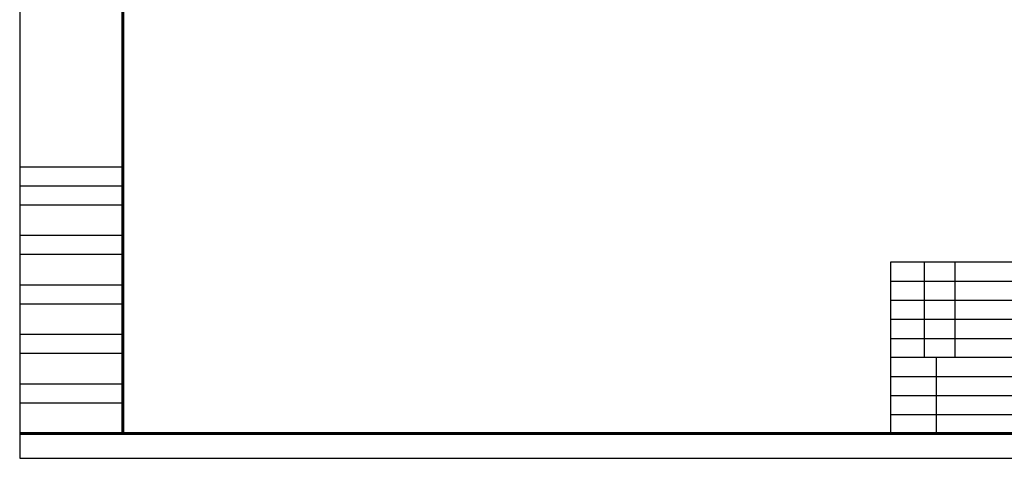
# Model space of a CAD drawing. Header units: inches. Extents: x -2985 to 8431, y -15940 to -4411.
# Tile 1 of 16: x -2985 to -1847, y -15940 to -15433. Entities that reach past the tile are written whole.
import ezdxf

# ---------------------------------------------------------------- set-up
doc = ezdxf.new("R2010")
doc.units = ezdxf.units.IN
doc.header["$MEASUREMENT"] = 0
doc.layers.add('图框1', color=18, linetype='Continuous')
doc.layers.add('细实线', color=7, linetype='Continuous')
doc.layers.add('图框2', color=7, linetype='Continuous', lineweight=60)
doc.layers.add('粗实线', color=7, linetype='Continuous', lineweight=30)

msp = doc.modelspace()

# ---------------------------------------------------------------- linework, layer by layer
msp.add_lwpolyline([(-2984.6392, -15939.6569), (-1152.2523, -15939.6569), (-1152.2523, -14633.224), (-2984.6392, -14633.224)], close=True)
at = {"layer": '图框1'}
for p, q in [((-2865.5253, -15602.9591), (-2984.6392, -15602.9591)), ((-2865.5253, -15624.9591), (-2984.6392, -15624.9591)), ((-2865.5253, -15646.9591), (-2984.6392, -15646.9591)), ((-2865.5253, -15682.1591), (-2984.6392, -15682.1591)), ((-2865.5253, -15704.1591), (-2984.6392, -15704.1591)), ((-2865.5253, -15739.3591), (-2984.6392, -15739.3591)), ((-2865.5253, -15761.3591), (-2984.6392, -15761.3591)), ((-2865.5253, -15796.5591), (-2984.6392, -15796.5591)), ((-2865.5253, -15818.5591), (-2984.6392, -15818.5591)), ((-2865.5253, -15853.7591), (-2984.6392, -15853.7591)), ((-2865.5253, -15875.7591), (-2984.6392, -15875.7591))]:
    msp.add_line(p, q, dxfattribs=at)
at = {"layer": '图框2'}
for p, q in [((-2865.5253, -14661.3591), (-2865.5253, -15910.9591)), ((-1186.5453, -15910.9591), (-2984.6392, -15910.9591))]:
    msp.add_line(p, q, dxfattribs=at)
at = {"layer": '粗实线'}
for p, q in [((-1186.5453, -15712.9591), (-1978.5453, -15712.9591)), ((-1978.5453, -15712.9591), (-1978.5453, -15910.9591)), ((-1453.2133, -15822.9591), (-1978.5453, -15822.9591))]:
    msp.add_line(p, q, dxfattribs=at)
at = {"layer": '细实线'}
for p, q in [((-1939.3693, -15712.9591), (-1939.3693, -15822.9591)), ((-1904.1693, -15712.9591), (-1904.1693, -15822.9591)), ((-1978.5453, -15734.9591), (-1710.6133, -15734.9591)), ((-1978.5453, -15756.9591), (-1710.6133, -15756.9591)), ((-1978.5453, -15778.9591), (-1710.6133, -15778.9591)), ((-1978.5453, -15800.9591), (-1710.6133, -15800.9591)), ((-1925.7453, -15822.9591), (-1925.7453, -15910.9591)), ((-1978.5453, -15844.9591), (-1710.6133, -15844.9591)), ((-1978.5453, -15866.9591), (-1710.6133, -15866.9591)), ((-1978.5453, -15888.9591), (-1710.6133, -15888.9591))]:
    msp.add_line(p, q, dxfattribs=at)

doc.saveas('drawing.dxf')
